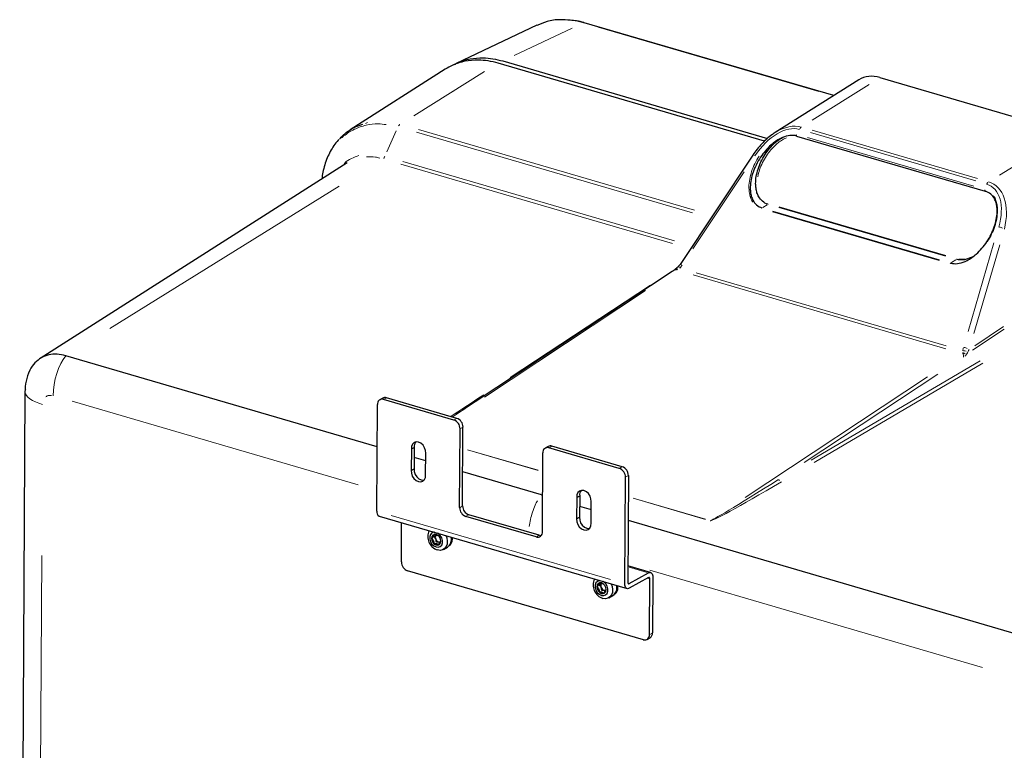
# Model space of a CAD drawing. Header units: millimetres. Extents: x 0 to 4205, y 0 to 2970.
# Tile 18 of 87: x 1053 to 1441, y 1006 to 1294. Entities that reach past the tile are written whole.
import ezdxf

# ---------------------------------------------------------------- set-up
doc = ezdxf.new("R2010")
doc.units = ezdxf.units.MM
doc.header["$LTSCALE"] = 5

msp = doc.modelspace()

# ---------------------------------------------------------------- linework, layer by layer
at = {"color": 8, "linetype": 'Continuous', "lineweight": 18}
for p, q in [((1275.1, 1292.74), (1275.09, 1292.74)), ((1270.62, 1290.62), (1247.76, 1279.8)), ((1367.8, 1265.61), (1280.85, 1291.05)), ((1208.14, 1256.11), (1236.09, 1273.47)), ((1387.65, 1268.45), (1365.22, 1254.31)), ((1189.06, 1253.08), (1189.97, 1253.4)), ((1201.24, 1250.1), (1197.54, 1241.81)), ((1209.99, 1250.68), (1318.76, 1218.85)), ((1365.25, 1250.35), (1430.4, 1231.29)), ((1318.04, 1217.78), (1209.18, 1249.65)), ((1363.3, 1247.5), (1428.98, 1228.28)), ((1429.66, 1230.36), (1364.51, 1249.43)), ((1439.09, 1232.71), (1461.91, 1246.69)), ((1342.56, 1240.35), (1342.4, 1240.43)), ((1310.15, 1205.71), (1203.07, 1237.05)), ((1203.88, 1238.08), (1310.86, 1206.77)), ((1338.37, 1233.93), (1318.19, 1203.6)), ((1088.29, 1172.22), (1178.69, 1228.37)), ((1345.72, 1219.96), (1347.39, 1221.01)), ((1417.74, 1200.71), (1352.06, 1219.94)), ((1352.25, 1220.18), (1417.94, 1200.96)), ((1415.23, 1199.03), (1349.54, 1218.25)), ((1349.74, 1218.49), (1415.42, 1199.27)), ((1426.66, 1171.02), (1436.87, 1205.92)), ((1439.13, 1205.13), (1428.91, 1170.24)), ((1423.07, 1199.53), (1425.36, 1199.56)), ((1312.97, 1196.08), (1312.86, 1196.18)), ((1312.89, 1195.95), (1312.86, 1195.93)), ((1313.87, 1197.24), (1313.71, 1197.32)), ((1420.09, 1198.2), (1421.76, 1199.24)), ((1417.83, 1164.19), (1318.24, 1193.33)), ((1319.53, 1194.13), (1418.03, 1165.3)), ((1246.14, 1152.93), (1301.44, 1189.22)), ((1299.52, 1187.22), (1236.03, 1145.16)), ((1429.26, 1165.41), (1440.66, 1172.96)), ((1440.91, 1171.9), (1428.45, 1163.65)), ((1424.64, 1162.66), (1424.64, 1162.72)), ((1424.84, 1161.02), (1424.88, 1161.22)), ((1425.71, 1161.58), (1425.43, 1161.33)), ((1364.86, 1120.23), (1431.39, 1159.38)), ((1432.52, 1158.51), (1366, 1119.35)), ((1338.76, 1105.52), (1410.66, 1153.15)), ((1414.74, 1154.22), (1362.03, 1119.3)), ((1186.17, 1110.52), (1073.46, 1143.51)), ((1196.41, 1144.31), (1197.25, 1144.78)), ((1224.12, 1136.2), (1224.96, 1136.67)), ((1226.55, 1132.74), (1227.39, 1133.22)), ((1262.45, 1125.7), (1261.61, 1125.23)), ((1229.35, 1124.41), (1257.12, 1116.28)), ((1257.12, 1116.25), (1229.35, 1124.38)), ((1290.16, 1117.59), (1289.33, 1117.12)), ((1292.59, 1114.13), (1291.76, 1113.66)), ((1294.6, 1105.31), (1323.12, 1096.96)), ((1323.09, 1096.94), (1294.6, 1105.28)), ((1285.67, 1073.19), (1199.29, 1098.48)), ((1227.23, 1102.14), (1226.39, 1101.66)), ((1229.66, 1098.68), (1228.83, 1098.21)), ((1257.37, 1090.57), (1256.54, 1090.1)), ((1061.51, 1082.72), (1060.07, 804.13)), ((1300.17, 1076), (1293.04, 1078.08)), ((1301.24, 1076.84), (1432.29, 1038.49)), ((1293.08, 1071.6), (1292.66, 1071.73)), ((1301.15, 1073.46), (1300.21, 1073.74)), ((1301.26, 1051.6), (1302.1, 1052.07))]:
    msp.add_line(p, q, dxfattribs=at)
at = {"color": 7, "linetype": 'Continuous', "lineweight": 25}
for p, q in [((1373.67, 1264), (1275.36, 1292.77)), ((1256.66, 1291.75), (1224.84, 1276.68)), ((1243.29, 1277.68), (1347.56, 1247.17)), ((1220.54, 1274.43), (1183.11, 1250.56)), ((1346.4, 1246.08), (1241.44, 1276.79)), ((1383.53, 1270.21), (1350.62, 1249.47)), ((1391.92, 1271.14), (1466.3, 1249.37)), ((1223.83, 1265.74), (1224.09, 1266.1)), ((1359.02, 1248.09), (1433.39, 1226.32)), ((1341.82, 1240.58), (1313.13, 1197.47)), ((1181.95, 1237.53), (1060.89, 1160.33)), ((1309.98, 1194.73), (1232.35, 1143.3)), ((1193.71, 1125.56), (1071, 1161.47)), ((1054.86, 1147.13), (1052.8, 749.51)), ((1193.58, 1100.15), (1193.79, 1142.19)), ((1195.92, 1144.74), (1194.76, 1144.09)), ((1223.96, 1136.11), (1196.25, 1144.22)), ((1225.12, 1136.76), (1197.41, 1144.88)), ((1226.23, 1101.57), (1226.39, 1132.65)), ((1227.39, 1102.23), (1227.55, 1133.31)), ((1261.12, 1125.66), (1259.96, 1125)), ((1290.32, 1117.68), (1262.61, 1125.79)), ((1207.19, 1124.68), (1207.14, 1116.18)), ((1207.19, 1124.68), (1208.34, 1125.33)), ((1208.34, 1125.33), (1208.3, 1116.84)), ((1212.82, 1114.52), (1212.86, 1123.02)), ((1258.83, 1092.03), (1259, 1123.11)), ((1289.17, 1117.03), (1261.45, 1125.14)), ((1212.85, 1119.95), (1208.32, 1121.28)), ((1207.14, 1116.18), (1208.3, 1116.84)), ((1258.47, 1106.6), (1227.46, 1115.68)), ((1292.76, 1114.22), (1292.54, 1072.18)), ((1291.38, 1071.52), (1291.6, 1113.57)), ((1258.47, 1106.6), (1258.91, 1106.47)), ((1272.39, 1105.59), (1273.55, 1106.25)), ((1273.55, 1106.25), (1273.5, 1097.75)), ((1272.39, 1105.59), (1272.34, 1097.1)), ((1278.02, 1095.44), (1278.06, 1103.93)), ((1257.53, 1090.66), (1229.82, 1098.77)), ((1273.53, 1102.2), (1278.05, 1100.87)), ((1194.47, 1098.25), (1292.27, 1069.63)), ((1203.29, 1080.13), (1203.37, 1095.65)), ((1256.38, 1090.01), (1228.66, 1098.12)), ((1272.34, 1097.1), (1273.5, 1097.75)), ((1292.66, 1096.59), (1445.95, 1051.73)), ((1218.02, 1086.95), (1218.14, 1086.99)), ((1223.42, 1089.58), (1222.95, 1089.31)), ((1222.96, 1089.25), (1223.41, 1089.12)), ((1222.96, 1088.86), (1223.41, 1089.12)), ((1223.42, 1089.58), (1223.4, 1089.78)), ((1219.83, 1085.07), (1221.43, 1085.98)), ((1298.64, 1049.48), (1205.72, 1076.67)), ((1301.47, 1076), (1292.57, 1078.6)), ((1293.11, 1071.59), (1300.65, 1075.86)), ((1300.64, 1074.03), (1293.1, 1069.76)), ((1301.1, 1051.51), (1301.21, 1073.44)), ((1302.37, 1074.1), (1302.26, 1052.16)), ((1283.23, 1067.86), (1283.34, 1067.91)), ((1288.62, 1070.49), (1288.16, 1070.23)), ((1288.16, 1070.17), (1288.62, 1070.04)), ((1288.16, 1069.78), (1288.62, 1070.04)), ((1288.62, 1070.49), (1288.61, 1070.7)), ((1285.03, 1065.99), (1286.64, 1066.9)), ((1300.13, 1049.61), (1301.29, 1050.27))]:
    msp.add_line(p, q, dxfattribs=at)
at = {"color": 7, "linetype": 'Continuous', "lineweight": 25, "flags": 128}
for points in [[(1433.39, 1226.32), (1433.43, 1226.31), (1433.52, 1226.34)], [(1428.53, 1200.46), (1428.28, 1200.31), (1425.29, 1199.3), (1422.81, 1199.28), (1422.08, 1199.44), (1422.08, 1199.44), (1422.08, 1199.44)], [(1236.65, 1146.15), (1236.64, 1146.15), (1236.59, 1146.12)], [(1212.86, 1123.02), (1212.8, 1124.1), (1212.44, 1125.19), (1211.81, 1126.16), (1210.98, 1126.92), (1210.04, 1127.37), (1209.1, 1127.46), (1208.27, 1127.2), (1207.63, 1126.59), (1207.25, 1125.72), (1207.19, 1124.68)], [(1207.14, 1116.18), (1207.2, 1115.1), (1207.56, 1114.01), (1208.2, 1113.03), (1209.03, 1112.28), (1209.96, 1111.83), (1210.9, 1111.73), (1211.73, 1112), (1212.37, 1112.6), (1212.75, 1113.47), (1212.82, 1114.52)], [(1208.3, 1116.84), (1208.36, 1115.76), (1208.72, 1114.67), (1209.36, 1113.69), (1210.19, 1112.94), (1211.12, 1112.49), (1212.06, 1112.39), (1212.23, 1112.41)], [(1278.06, 1103.93), (1278.01, 1105.01), (1277.64, 1106.1), (1277.01, 1107.08), (1276.18, 1107.83), (1275.24, 1108.28), (1274.31, 1108.38), (1273.47, 1108.11), (1272.83, 1107.51), (1272.46, 1106.64), (1272.39, 1105.59)], [(1272.34, 1097.1), (1272.4, 1096.02), (1272.77, 1094.93), (1273.4, 1093.95), (1274.23, 1093.2), (1275.16, 1092.75), (1276.1, 1092.65), (1276.94, 1092.92), (1277.58, 1093.52), (1277.95, 1094.39), (1278.02, 1095.44)], [(1273.5, 1097.75), (1273.56, 1096.67), (1273.93, 1095.58), (1274.56, 1094.61), (1275.39, 1093.85), (1276.32, 1093.4), (1277.26, 1093.31), (1277.43, 1093.33)], [(1216.32, 1091.86), (1216.09, 1091.84), (1215.32, 1091.57), (1214.75, 1090.98), (1214.44, 1090.13), (1214.43, 1089.14), (1214.73, 1088.12), (1215.3, 1087.19), (1216.06, 1086.47), (1216.93, 1086.04), (1217.81, 1085.96), (1218.58, 1086.23), (1219.15, 1086.82), (1219.46, 1087.67), (1219.46, 1088.66), (1219.17, 1089.68), (1218.6, 1090.61), (1217.84, 1091.33), (1217.61, 1091.48)], [(1216.96, 1090.96), (1216.26, 1091.01), (1215.66, 1090.73), (1215.26, 1090.18), (1215.12, 1089.44), (1215.25, 1088.61), (1215.64, 1087.83), (1216.24, 1087.21), (1216.94, 1086.84), (1217.64, 1086.8), (1218.24, 1087.07), (1218.64, 1087.62), (1218.78, 1088.36), (1218.65, 1089.19), (1218.25, 1089.98), (1217.66, 1090.6), (1216.96, 1090.96)], [(1257.53, 1090.66), (1258.01, 1090.58), (1258.38, 1090.58)], [(1220.78, 1090.55), (1221.14, 1089.59), (1221.35, 1088.37), (1221.27, 1087.21), (1220.91, 1086.2), (1220.3, 1085.41), (1219.48, 1084.91), (1218.51, 1084.72), (1217.46, 1084.86)], [(1218.39, 1087.89), (1218.23, 1087.91), (1218.05, 1087.95)], [(1300.65, 1075.86), (1300.98, 1076), (1301.31, 1076.03), (1301.61, 1075.94), (1301.87, 1075.75), (1302.08, 1075.46), (1302.24, 1075.07), (1302.34, 1074.62), (1302.37, 1074.1)], [(1281.52, 1072.77), (1281.29, 1072.76), (1280.52, 1072.49), (1279.95, 1071.89), (1279.64, 1071.05), (1279.64, 1070.06), (1279.93, 1069.03), (1280.5, 1068.11), (1281.26, 1067.38), (1282.14, 1066.96), (1283.01, 1066.87), (1283.78, 1067.15), (1284.35, 1067.74), (1284.66, 1068.59), (1284.67, 1069.58), (1284.37, 1070.6), (1283.8, 1071.53), (1283.04, 1072.25), (1282.81, 1072.4)], [(1282.16, 1071.87), (1281.46, 1071.92), (1280.86, 1071.65), (1280.46, 1071.1), (1280.32, 1070.35), (1280.45, 1069.53), (1280.85, 1068.74), (1281.44, 1068.12), (1282.14, 1067.76), (1282.84, 1067.71), (1283.44, 1067.98), (1283.84, 1068.53), (1283.99, 1069.28), (1283.85, 1070.11), (1283.46, 1070.89), (1282.86, 1071.51), (1282.16, 1071.87)], [(1285.98, 1071.47), (1286.34, 1070.51), (1286.55, 1069.29), (1286.47, 1068.13), (1286.11, 1067.12), (1285.5, 1066.33), (1284.68, 1065.82), (1283.71, 1065.63), (1282.66, 1065.78)], [(1293.1, 1069.76), (1292.76, 1069.63), (1292.44, 1069.6), (1292.14, 1069.68), (1291.88, 1069.87), (1291.66, 1070.16), (1291.51, 1070.55), (1291.41, 1071.01), (1291.38, 1071.52)], [(1292.54, 1072.18), (1292.55, 1072.01), (1292.58, 1071.85), (1292.63, 1071.73), (1292.7, 1071.63), (1292.79, 1071.56), (1292.89, 1071.54), (1293, 1071.55), (1293.11, 1071.59)], [(1301.21, 1073.44), (1301.2, 1073.62), (1301.17, 1073.77), (1301.12, 1073.9), (1301.04, 1073.99), (1300.96, 1074.06), (1300.86, 1074.09), (1300.75, 1074.08), (1300.64, 1074.03)], [(1283.59, 1068.81), (1283.43, 1068.82), (1283.25, 1068.86)]]:
    msp.add_lwpolyline(points, dxfattribs=at)
at = {"color": 8, "linetype": 'Continuous', "lineweight": 18, "flags": 128}
for points in [[(1312.05, 1195.56), (1311.98, 1195.61), (1311.86, 1195.66)], [(1236.53, 1146.1), (1236.5, 1146.09), (1236.36, 1146.06)]]:
    msp.add_lwpolyline(points, dxfattribs=at)
at = {"color": 8, "linetype": 'Continuous', "lineweight": 18}
for centre, radius, start, end in [((1275.26, 1292.49), 0.301, 69.1673, 106.7133), ((1275.27, 1292.49), 0.293, 79.8691, 106.9992), ((1362.33, 1249.79), 2.3, 133.6481, 152.3998), ((1359.46, 1248.42), 0.591, 157.9003, 207.1177), ((1433.82, 1226.66), 0.591, 157.9003, 207.1177), ((1436.09, 1228.2), 2.3, 133.6481, 152.3998), ((1345.71, 1219.33), 0.542, 129.414, 149.5571), ((1347.35, 1221.69), 0.606, 313.6481, 332.3998), ((1438.21, 1207.05), 5.17, 66.8283, 81.1352), ((1421.72, 1199.92), 0.606, 313.6481, 332.3998), ((1311.34, 1194.4), 1.09, 68.0495, 85.3804), ((1420.08, 1197.56), 0.542, 129.414, 149.5571), ((1310.86, 1196.45), 1.43, 304.808, 309.9882), ((1424.32, 1159.61), 5.17, 66.8283, 81.1352), ((1423.62, 1163.45), 1.43, 304.808, 309.9882), ((1424.22, 1160.32), 2.1, 60.5839, 76.5147), ((1424.52, 1160.1), 2.49, 65.0798, 83.373), ((1424.94, 1158.94), 4.47, 77.4448, 91.6056), ((1353.84, 1113.9), 2.28, 216.7874, 228.3756), ((1324.33, 1097.43), 1.22, 302.2714, 303.3046)]:
    msp.add_arc(centre, radius, start, end, dxfattribs=at)
at = {"color": 7, "linetype": 'Continuous', "lineweight": 25}
for centre, radius, start, end in [((1195.69, 1142.4), 1.91, 72.8268, 186.152), ((1196.82, 1143.08), 1.89, 71.656, 118.4214), ((1222.71, 1132.64), 3.69, 0.1178, 70.1006), ((1223.87, 1133.3), 3.69, 0.1178, 70.1006), ((1211.06, 1125.71), 2.74, 140.7514, 187.8253), ((1262.02, 1124), 1.89, 71.656, 118.4214), ((1260.89, 1123.31), 1.91, 72.8268, 186.152), ((1287.91, 1113.56), 3.69, 0.1178, 70.1006), ((1289.07, 1114.22), 3.69, 0.1178, 70.1006), ((1276.26, 1106.62), 2.74, 140.7514, 187.8253), ((1195.32, 1099.81), 1.78, 169.2288, 241.3623), ((1229.92, 1101.58), 3.69, 180.1178, 250.1006), ((1231.08, 1102.24), 3.69, 180.1178, 250.1006), ((1219.14, 1090.07), 5.47, 154.015, 252.1616), ((1216.91, 1089.6), 1.63, 127.1665, 182.5191), ((1218.38, 1089.88), 1.74, 152.6334, 206.7755), ((1256.94, 1091.83), 1.91, 252.8268, 6.152), ((1218.16, 1089.58), 2.88, 180.9928, 226.7864), ((1217.55, 1088.73), 1.85, 222.5782, 284.7948), ((1218.71, 1089.87), 2.04, 202.4023, 250.9398), ((1219.37, 1088.98), 3.64, 304.4837, 16.2068), ((1220.19, 1089.13), 3.22, 307.4914, 359.7379), ((1206.98, 1080.14), 3.69, 180.1178, 250.1006), ((1284.34, 1070.99), 5.47, 154.015, 252.1616), ((1282.11, 1070.52), 1.63, 127.1665, 182.5191), ((1283.58, 1070.79), 1.74, 152.6334, 206.7755), ((1283.36, 1070.5), 2.88, 180.9928, 226.7864), ((1282.75, 1069.65), 1.85, 222.5782, 284.7948), ((1283.91, 1070.79), 2.04, 202.4023, 250.9398), ((1284.57, 1069.9), 3.64, 304.4837, 16.2068), ((1285.39, 1070.05), 3.22, 307.4914, 359.7379), ((1300.18, 1052.03), 2.08, 302.2952, 3.6419), ((1299.2, 1051.3), 1.91, 252.8268, 6.152)]:
    msp.add_arc(centre, radius, start, end, dxfattribs=at)
for centre, major_axis, ratio, start_param, end_param in [((1391.85, 1256.37), (-7.95, 14.07), 0.745793, 5.62916, 6.31895), ((1352.43, 1231.52), (10.01, 19.49), 0.619139, 0.808493, 0.859519), ((1313.61, 1197.64), (3.81, 2.95), 0.049823, 3.882188, 4.035625), ((1309.1, 1191.74), (2.77, 3.41), 0.360676, 0.85675, 0.934049), ((1069.06, 1146.34), (14.2, -1.15), 0.374577, 2.962824, 3.206919), ((1300.7, 1186.18), (88.46, 56.76), 0.012197, 2.445967, 2.593758)]:
    msp.add_ellipse(centre, major_axis=major_axis, ratio=ratio, start_param=start_param, end_param=end_param, dxfattribs=at)
at = {"color": 8, "linetype": 'Continuous', "lineweight": 18}
for centre, major_axis, ratio, start_param, end_param in [((1351.66, 1232.31), (10.04, 17.75), 0.583263, 0.13566, 1.446707), ((1352.43, 1231.52), (10.01, 19.49), 0.619139, 0.118703, 0.808493), ((1425.25, 1210.77), (10.28, 17.66), 0.580875, 5.114865, 6.425912), ((1426.02, 1209.99), (10.26, 19.4), 0.616811, 5.097355, 6.408402), ((1314.75, 1196.12), (3.33, 1.08), 0.11517, 2.451275, 2.604713), ((1311.49, 1199.43), (2.83, 5), 0.566124, 4.31838, 4.58411), ((1309.1, 1191.74), (2.77, 3.41), 0.360676, 0.150522, 0.85675), ((1428.52, 1165.18), (2.83, 5), 0.566124, 1.962198, 2.227929), ((1073.25, 1149.79), (2.76, 14.25), 0.469811, 0.707194, 1.95226), ((1421.86, 1158.74), (2.77, 3.41), 0.360676, 5.650179, 6.433707), ((1421.19, 1164.97), (3.35, -2.62), 0.310872, 0.042192, 0.195629), ((1422.24, 1165.85), (-3.39, 4.35), 0.48926, 3.249355, 3.402793), ((1429.29, 1164.4), (2.71, 3.36), 0.367678, 1.981887, 2.247618), ((1069.06, 1146.34), (14.2, -1.15), 0.374577, 3.206919, 4.207891), ((1300.73, 1184.37), (88.56, 54.95), 0.024277, 2.37982, 2.632096), ((1300.7, 1186.18), (88.46, 56.76), 0.012197, 2.593758, 2.627471), ((1413.49, 1151.37), (88.56, 54.95), 0.024277, 3.163348, 3.946876), ((1413.45, 1153.18), (88.46, 56.76), 0.012197, 3.152195, 3.935723)]:
    msp.add_ellipse(centre, major_axis=major_axis, ratio=ratio, start_param=start_param, end_param=end_param, dxfattribs=at)
at = {"color": 7, "linetype": 'Continuous', "lineweight": 25}
for points, knots in [([(1269.84, 1293.71), (1268.51, 1293.83), (1265.36, 1294.13), (1260.88, 1293.47), (1258, 1292.26), (1256.68, 1291.7)], [0, 0, 0, 0, 0.282433, 0.672413, 1, 1, 1, 1]), ([(1275.34, 1292.75), (1275.3, 1292.76), (1274.29, 1293.1), (1272.51, 1293.47), (1270.8, 1293.68), (1270.05, 1293.77)], [0, 0, 0, 0, 0.023588, 0.570994, 1, 1, 1, 1]), ([(1241.44, 1276.79), (1240.11, 1277.13), (1237.46, 1277.8), (1233.05, 1278.15), (1228.31, 1277.71), (1223.95, 1276.41), (1221.53, 1274.98), (1220.56, 1274.41)], [0, 0, 0, 0, 0.175643, 0.351293, 0.593925, 0.836562, 1, 1, 1, 1]), ([(1224.26, 1276.26), (1224.7, 1276.52), (1226.55, 1277.63), (1230.34, 1278.6), (1235, 1279.04), (1239.37, 1278.67), (1241.98, 1278.01), (1243.29, 1277.68)], [0, 0, 0, 0, 0.08153, 0.347895, 0.61426, 0.80713, 1, 1, 1, 1]), ([(1178.9, 1246.84), (1179.3, 1247.34), (1179.96, 1248.16), (1182.01, 1249.87), (1184.52, 1251.65), (1187.08, 1252.43), (1188.07, 1252.73)], [0, 0, 0, 0, 0.1689087, 0.2774236, 0.7227186, 1, 1, 1, 1]), ([(1178.66, 1246.78), (1178.55, 1246.67), (1177.82, 1245.93), (1176.65, 1244.34), (1175.2, 1242.01), (1173.98, 1239.46), (1173, 1236.72), (1172.28, 1233.94), (1172.01, 1232.02), (1171.89, 1231.12)], [0, 0, 0, 0, 0.029112, 0.191342, 0.354893, 0.519661, 0.685405, 0.851797, 1, 1, 1, 1]), ([(1359.15, 1248.1), (1359.15, 1248.1), (1358.89, 1248.18), (1357.83, 1248.41), (1355.61, 1248.33), (1353, 1247.37), (1350.76, 1246), (1348.74, 1244.4), (1346.71, 1242.31), (1344.75, 1239.69), (1343.12, 1236.86), (1341.87, 1233.9), (1341.05, 1230.91), (1340.74, 1228.3), (1340.82, 1226.1), (1341.16, 1224.33), (1341.88, 1222.5), (1343.19, 1220.78), (1344.61, 1220), (1345.4, 1219.77), (1345.4, 1219.77)], [0, 0, 0, 0, 0.000001, 0.021985, 0.086669, 0.165119, 0.216723, 0.268396, 0.342486, 0.416661, 0.494313, 0.571969, 0.647097, 0.722145, 0.771316, 0.819462, 0.867535, 0.933778, 0.999999, 1, 1, 1, 1]), ([(1349.79, 1248.9), (1349.62, 1248.79), (1348.74, 1248.22), (1347.24, 1246.94), (1345.28, 1245.05), (1343.44, 1242.91), (1342.36, 1241.35), (1341.82, 1240.58)], [0, 0, 0, 0, 0.052595, 0.272967, 0.507268, 0.754803, 1, 1, 1, 1]), ([(1347.72, 1221.21), (1347.72, 1221.21), (1346.93, 1221.44), (1345.5, 1222.21), (1344.16, 1223.91), (1343.39, 1225.71), (1343.01, 1227.45), (1342.86, 1229.59), (1343.08, 1232.14), (1343.8, 1235.05), (1344.94, 1237.95), (1346.46, 1240.68), (1348.3, 1243.19), (1350.21, 1245.2), (1352.15, 1246.67), (1353.34, 1247.54), (1354, 1247.76), (1354, 1247.77)], [0, 0, 0, 0, 0.000002, 0.082474, 0.164222, 0.221621, 0.280651, 0.339653, 0.427776, 0.518434, 0.609446, 0.702596, 0.78843, 0.876546, 0.937203, 0.999281, 1, 1, 1, 1]), ([(1419.76, 1198), (1419.76, 1198), (1420.03, 1197.92), (1421.09, 1197.69), (1423.31, 1197.77), (1425.91, 1198.74), (1428.15, 1200.11), (1430.17, 1201.71), (1432.21, 1203.81), (1434.16, 1206.42), (1435.79, 1209.26), (1437.03, 1212.21), (1437.85, 1215.21), (1438.16, 1217.82), (1438.07, 1220.02), (1437.74, 1221.78), (1437.02, 1223.61), (1435.72, 1225.33), (1434.3, 1226.11), (1433.52, 1226.34), (1433.52, 1226.34)], [0, 0, 0, 0, 0.000001, 0.022051, 0.086922, 0.165549, 0.216611, 0.268976, 0.342162, 0.417341, 0.494178, 0.572654, 0.646785, 0.722733, 0.771846, 0.819275, 0.867898, 0.933976, 0.999999, 1, 1, 1, 1]), ([(1312.39, 1196.55), (1312.34, 1196.49), (1312.08, 1196.19), (1311.64, 1195.86), (1311.29, 1195.62), (1311.18, 1195.54)], [0, 0, 0, 0, 0.128472, 0.720168, 1, 1, 1, 1]), ([(1313.13, 1197.47), (1313.07, 1197.39), (1312.85, 1197.06), (1312.59, 1196.76), (1312.4, 1196.54)], [0, 0, 0, 0, 0.258877, 1, 1, 1, 1]), ([(1310.14, 1194.83), (1310.23, 1194.88), (1310.47, 1195.04), (1310.73, 1195.22), (1310.9, 1195.34)], [0, 0, 0, 0, 0.353254, 1, 1, 1, 1]), ([(1071, 1161.47), (1069.84, 1161.73), (1067.53, 1162.23), (1064.23, 1161.89), (1061.24, 1160.74), (1058.74, 1158.68), (1057.21, 1156.86), (1056.77, 1155.6), (1056.73, 1155.5)], [0, 0, 0, 0, 0.194651, 0.389353, 0.584051, 0.777981, 0.982548, 1, 1, 1, 1]), ([(1056.72, 1155.55), (1056.16, 1154.21), (1055.07, 1151.56), (1054.93, 1148.6), (1054.86, 1147.13)], [0, 0, 0, 0, 0.506089, 1, 1, 1, 1]), ([(1216.21, 1091.04), (1216.19, 1091.03), (1216.15, 1091), (1216.03, 1090.7), (1216.02, 1090.03), (1215.5, 1089.84), (1215.3, 1089.62), (1215.29, 1089.56), (1215.28, 1089.53)], [0, 0, 0, 0, 0.039112, 0.086197, 0.5, 0.913803, 0.960888, 1, 1, 1, 1]), ([(1217.66, 1090.56), (1217.64, 1090.56), (1217.42, 1090.54), (1217.01, 1090.55), (1216.62, 1090.86), (1216.4, 1091), (1216.3, 1091.04), (1216.24, 1091.05), (1216.21, 1091.05), (1216.21, 1091.04)], [0, 0, 0, 0, 0.0422163, 0.4603788, 0.80192, 0.875361, 0.9371737, 0.9880423, 1, 1, 1, 1]), ([(1216.83, 1089.09), (1216.8, 1089.15), (1216.69, 1089.38), (1216.48, 1089.62), (1216.31, 1089.85), (1216.25, 1089.95), (1216.22, 1090.04), (1216.22, 1090.11), (1216.25, 1090.16), (1216.44, 1090.37), (1216.65, 1090.53), (1216.84, 1090.68)], [0, 0, 0, 0, 0.074717, 0.344277, 0.40224, 0.451026, 0.491173, 0.519496, 0.550638, 0.586822, 1, 1, 1, 1]), ([(1215.28, 1089.53), (1215.28, 1089.52), (1215.28, 1089.49), (1215.31, 1089.41), (1215.39, 1089.28), (1215.57, 1089.05), (1215.89, 1088.66), (1216.03, 1088.12), (1216.07, 1087.74), (1216.13, 1087.56), (1216.17, 1087.51), (1216.19, 1087.48)], [0, 0, 0, 0, 0.009459, 0.052731, 0.106051, 0.209828, 0.426854, 0.757645, 0.914764, 0.961274, 1, 1, 1, 1]), ([(1216.19, 1087.48), (1216.21, 1087.47), (1216.25, 1087.44), (1216.32, 1087.42), (1216.45, 1087.42), (1216.75, 1087.46), (1217.22, 1087.44), (1217.61, 1087.13), (1217.83, 1086.99), (1217.93, 1086.95), (1217.99, 1086.94), (1218.02, 1086.94), (1218.02, 1086.95)], [0, 0, 0, 0, 0.032546, 0.070246, 0.114714, 0.242519, 0.57323, 0.843345, 0.901427, 0.950313, 0.990543, 1, 1, 1, 1]), ([(1218.05, 1087.95), (1217.89, 1087.96), (1217.63, 1087.99), (1217.36, 1087.94), (1217.21, 1087.97), (1217.13, 1088.01), (1217.08, 1088.08), (1217.05, 1088.16), (1217.01, 1088.31), (1216.97, 1088.63), (1216.89, 1088.91), (1216.83, 1089.09)], [0, 0, 0, 0, 0.257958, 0.414803, 0.461232, 0.499889, 0.532386, 0.570029, 0.614431, 0.742042, 1, 1, 1, 1]), ([(1218.02, 1086.95), (1218.04, 1086.96), (1218.08, 1086.99), (1218.2, 1087.29), (1218.21, 1087.87), (1218.58, 1088.1), (1218.74, 1088.2)], [0, 0, 0, 0, 0.0484533, 0.1067837, 0.6194187, 1, 1, 1, 1]), ([(1218.32, 1087.81), (1218.28, 1087.84), (1218.19, 1087.9), (1218.09, 1087.93), (1218.05, 1087.95)], [0, 0, 0, 0, 0.497185, 1, 1, 1, 1]), ([(1281.41, 1071.96), (1281.39, 1071.95), (1281.35, 1071.92), (1281.23, 1071.62), (1281.22, 1070.95), (1280.7, 1070.75), (1280.5, 1070.53), (1280.49, 1070.47), (1280.48, 1070.45)], [0, 0, 0, 0, 0.039112, 0.086197, 0.5, 0.913803, 0.960888, 1, 1, 1, 1]), ([(1282.86, 1071.47), (1282.84, 1071.47), (1282.62, 1071.46), (1282.21, 1071.46), (1281.82, 1071.77), (1281.6, 1071.92), (1281.51, 1071.96), (1281.44, 1071.97), (1281.41, 1071.96), (1281.41, 1071.96)], [0, 0, 0, 0, 0.0422163, 0.4603788, 0.80192, 0.875361, 0.9371737, 0.9880423, 1, 1, 1, 1]), ([(1282.03, 1070.01), (1282.01, 1070.06), (1281.89, 1070.3), (1281.68, 1070.54), (1281.51, 1070.77), (1281.45, 1070.87), (1281.42, 1070.95), (1281.43, 1071.02), (1281.45, 1071.08), (1281.64, 1071.29), (1281.85, 1071.45), (1282.04, 1071.59)], [0, 0, 0, 0, 0.074717, 0.344277, 0.40224, 0.451026, 0.491173, 0.519496, 0.550638, 0.586822, 1, 1, 1, 1]), ([(1280.48, 1070.45), (1280.48, 1070.44), (1280.48, 1070.4), (1280.51, 1070.32), (1280.6, 1070.19), (1280.77, 1069.97), (1281.09, 1069.58), (1281.23, 1069.04), (1281.27, 1068.65), (1281.33, 1068.47), (1281.37, 1068.42), (1281.39, 1068.4)], [0, 0, 0, 0, 0.009459, 0.052731, 0.106051, 0.209828, 0.426854, 0.757645, 0.914764, 0.961274, 1, 1, 1, 1]), ([(1281.39, 1068.4), (1281.41, 1068.38), (1281.45, 1068.35), (1281.53, 1068.34), (1281.65, 1068.33), (1281.95, 1068.37), (1282.42, 1068.36), (1282.81, 1068.05), (1283.04, 1067.91), (1283.13, 1067.86), (1283.19, 1067.85), (1283.22, 1067.86), (1283.23, 1067.86)], [0, 0, 0, 0, 0.032546, 0.070246, 0.114714, 0.242519, 0.57323, 0.843345, 0.901427, 0.950313, 0.990543, 1, 1, 1, 1]), ([(1283.25, 1068.86), (1283.09, 1068.88), (1282.83, 1068.91), (1282.56, 1068.86), (1282.41, 1068.88), (1282.33, 1068.92), (1282.28, 1068.99), (1282.25, 1069.08), (1282.21, 1069.23), (1282.17, 1069.54), (1282.09, 1069.82), (1282.03, 1070.01)], [0, 0, 0, 0, 0.257958, 0.414803, 0.461232, 0.499889, 0.532386, 0.570029, 0.614431, 0.742042, 1, 1, 1, 1]), ([(1283.23, 1067.86), (1283.24, 1067.87), (1283.29, 1067.9), (1283.4, 1068.21), (1283.42, 1068.79), (1283.78, 1069.02), (1283.94, 1069.11)], [0, 0, 0, 0, 0.0484533, 0.1067837, 0.6194187, 1, 1, 1, 1]), ([(1283.52, 1068.73), (1283.48, 1068.76), (1283.39, 1068.82), (1283.3, 1068.85), (1283.25, 1068.86)], [0, 0, 0, 0, 0.497185, 1, 1, 1, 1])]:
    msp.add_open_spline(points, degree=3, knots=knots, dxfattribs=at)
at = {"color": 8, "linetype": 'Continuous', "lineweight": 18}
for points, knots in [([(1275.08, 1292.74), (1273.78, 1293.11), (1272.01, 1293.62), (1270.29, 1293.69), (1269.84, 1293.71)], [0, 0, 0, 0, 0.738875, 1, 1, 1, 1]), ([(1197.27, 1252.6), (1196.23, 1252.73), (1193.51, 1253.06), (1189.24, 1252.48), (1184.64, 1250.9), (1181.54, 1248.94), (1180.02, 1247.58), (1179.72, 1247.32)], [0, 0, 0, 0, 0.156195, 0.407972, 0.672296, 0.93661, 1, 1, 1, 1]), ([(1202.67, 1252.69), (1202.63, 1252.67), (1202.53, 1252.59), (1202.35, 1252.39), (1202.22, 1252.19), (1202.16, 1252.09)], [0, 0, 0, 0, 0.181053, 0.590526, 1, 1, 1, 1]), ([(1355.13, 1247.35), (1354.89, 1247.27), (1354.01, 1247), (1352.63, 1246.07), (1350.75, 1244.63), (1348.88, 1242.69), (1347.06, 1240.27), (1345.56, 1237.63), (1344.38, 1234.84), (1343.94, 1232.95), (1343.73, 1232.02)], [0, 0, 0, 0, 0.039403, 0.142099, 0.244927, 0.391385, 0.538009, 0.693564, 0.849131, 1, 1, 1, 1]), ([(1180.69, 1237.2), (1180.77, 1237.28), (1181.59, 1238.15), (1183.54, 1239.29), (1185.55, 1240.01), (1186.55, 1240.38)], [0, 0, 0, 0, 0.049265, 0.52462, 1, 1, 1, 1]), ([(1194.75, 1239.39), (1194.16, 1239.53), (1192.37, 1239.96), (1190.63, 1239.93), (1189.45, 1239.91)], [0, 0, 0, 0, 0.324251, 1, 1, 1, 1]), ([(1196.71, 1239.97), (1196.68, 1239.92), (1196.6, 1239.76), (1196.44, 1239.52), (1196.29, 1239.37), (1196.22, 1239.29)], [0, 0, 0, 0, 0.181053, 0.590526, 1, 1, 1, 1]), ([(1341.97, 1221.99), (1341.8, 1222.18), (1341.23, 1222.82), (1340.75, 1224.25), (1340.34, 1226.06), (1340.21, 1228.34), (1340.48, 1231.04), (1341.28, 1234.12), (1342.5, 1237.19), (1343.66, 1239.15), (1344.24, 1240.12)], [0, 0, 0, 0, 0.045812, 0.148181, 0.250699, 0.354951, 0.513545, 0.672306, 0.836156, 1, 1, 1, 1]), ([(1436.56, 1224.54), (1436.73, 1224.34), (1437.29, 1223.7), (1437.78, 1222.27), (1438.19, 1220.46), (1438.31, 1218.19), (1438.05, 1215.49), (1437.25, 1212.41), (1436.03, 1209.33), (1434.87, 1207.38), (1434.28, 1206.41)], [0, 0, 0, 0, 0.045812, 0.148181, 0.250699, 0.354952, 0.513546, 0.672306, 0.836156, 1, 1, 1, 1]), ([(1311.51, 1195.34), (1311.41, 1195.33), (1311.22, 1195.3), (1311.03, 1195.25), (1310.93, 1195.22)], [0, 0, 0, 0, 0.481565, 1, 1, 1, 1]), ([(1426.63, 1163.07), (1426.5, 1162.77), (1426.33, 1162.41), (1426.11, 1162.13), (1426.07, 1162.07)], [0, 0, 0, 0, 0.803142, 1, 1, 1, 1]), ([(1065.28, 1145.74), (1064.98, 1145.79), (1064.13, 1145.91), (1063.47, 1145.47), (1063.05, 1145.19)], [0, 0, 0, 0, 0.355853, 1, 1, 1, 1]), ([(1253.7, 1094.07), (1253.84, 1095.01), (1254.1, 1096.91), (1254.89, 1099.77), (1255.82, 1102.27), (1256.57, 1103.68), (1256.88, 1104.26)], [0, 0, 0, 0, 0.266667, 0.539081, 0.81114, 1, 1, 1, 1])]:
    msp.add_open_spline(points, degree=3, knots=knots, dxfattribs=at)

doc.saveas('drawing.dxf')
